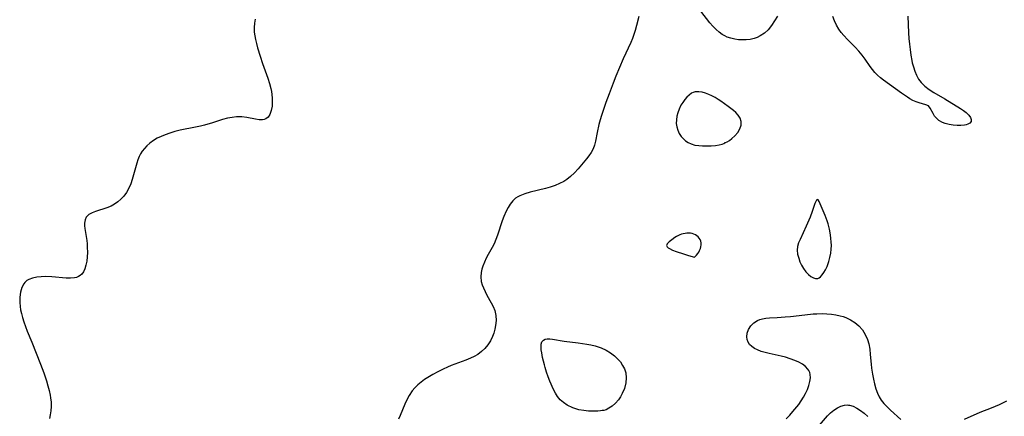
# Model space of a CAD drawing. Header units: inches. Extents: x 1073367 to 1082519, y 1569854 to 1574957.
# Tile 212 of 256: x 1076628 to 1076950, y 1573818 to 1573948. Entities that reach past the tile are written whole.
import ezdxf

# ---------------------------------------------------------------- set-up
doc = ezdxf.new("R2010")
doc.units = ezdxf.units.IN
doc.header["$MEASUREMENT"] = 0
doc.layers.add('CGG_CurvaNivelLidar_v1', color=7, linetype='Continuous', lineweight=30, true_color=0x008008)

msp = doc.modelspace()

# ---------------------------------------------------------------- linework, layer by layer
at = {"layer": 'CGG_CurvaNivelLidar_v1'}
for points in [[(1076830.3541, 1573948.779, 69), (1076829.5954, 1573945.7856, 69), (1076829.1348, 1573944.1361, 69), (1076828.7165, 1573942.8321, 69), (1076828.2397, 1573941.5482, 69), (1076827.7093, 1573940.2838, 69), (1076825.216, 1573934.9481, 69), (1076823.9884, 1573932.087, 69), (1076822.8337, 1573929.253, 69), (1076821.9094, 1573926.8812, 69), (1076820.6321, 1573923.4922, 69), (1076819.5743, 1573920.5684, 69), (1076818.1195, 1573916.317, 69), (1076817.6921, 1573914.9537, 69), (1076817.2611, 1573913.3864, 69), (1076816.6661, 1573910.7682, 69), (1076816.1291, 1573907.9819, 69), (1076815.7938, 1573906.6639, 69), (1076815.3317, 1573905.4186, 69), (1076814.7108, 1573904.2777, 69), (1076813.9584, 1573903.1852, 69), (1076813.2053, 1573902.2102, 69), (1076810.4246, 1573898.9072, 69), (1076809.2228, 1573897.5867, 69), (1076807.9453, 1573896.3489, 69), (1076806.8223, 1573895.4437, 69), (1076805.7981, 1573894.7768, 69), (1076804.3918, 1573894.0506, 69), (1076802.9059, 1573893.4414, 69), (1076801.3652, 1573892.921, 69), (1076799.7916, 1573892.4665, 69), (1076794.7501, 1573891.2407, 69), (1076793.0368, 1573890.7467, 69), (1076791.4462, 1573890.1113, 69), (1076790.707, 1573889.7101, 69), (1076790.0216, 1573889.2414, 69), (1076789.0857, 1573888.3801, 69), (1076788.2704, 1573887.3723, 69), (1076787.5529, 1573886.2496, 69), (1076786.9153, 1573885.0381, 69), (1076786.163, 1573883.3061, 69), (1076785.6472, 1573881.8911, 69), (1076784.1431, 1573877.2234, 69), (1076783.5962, 1573875.7737, 69), (1076782.9714, 1573874.3684, 69), (1076782.3539, 1573873.1783, 69), (1076781.0527, 1573870.8565, 69), (1076780.397, 1573869.6011, 69), (1076779.8062, 1573868.3338, 69), (1076779.3016, 1573867.0595, 69), (1076778.9725, 1573866.0153, 69), (1076778.7428, 1573864.9668, 69), (1076778.6329, 1573863.5273, 69), (1076778.8015, 1573862.0005, 69), (1076779.0803, 1573860.9541, 69), (1076779.4602, 1573859.9198, 69), (1076780.0052, 1573858.6986, 69), (1076780.619, 1573857.4933, 69), (1076781.9936, 1573855.0545, 69), (1076782.654, 1573853.798, 69), (1076783.1748, 1573852.5058, 69), (1076783.528, 1573850.8873, 69), (1076783.6154, 1573849.2061, 69), (1076783.4903, 1573847.6172, 69), (1076783.265, 1573846.3758, 69), (1076782.9284, 1573845.1535, 69), (1076782.4745, 1573843.9663, 69), (1076781.7555, 1573842.5836, 69), (1076780.8838, 1573841.2826, 69), (1076779.9304, 1573840.1235, 69), (1076778.8642, 1573839.0716, 69), (1076777.6779, 1573838.1577, 69), (1076776.5052, 1573837.4723, 69), (1076775.2517, 1573836.88, 69), (1076773.7275, 1573836.2564, 69), (1076768.9248, 1573834.4713, 69), (1076767.7509, 1573833.9802, 69), (1076766.2931, 1573833.3208, 69), (1076764.5792, 1573832.4926, 69), (1076762.8998, 1573831.6077, 69), (1076761.2779, 1573830.6479, 69), (1076760.1693, 1573829.9053, 69), (1076759.1101, 1573829.112, 69), (1076758.0507, 1573828.214, 69), (1076757.068, 1573827.2518, 69), (1076756.1776, 1573826.2177, 69), (1076755.1447, 1573824.7076, 69), (1076754.2754, 1573823.092, 69), (1076753.7322, 1573821.8855, 69), (1076752.2473, 1573818.1458, 69), (1076751.7313, 1573816.9685, 69)], [(1076875.6494, 1573948.8355, 69), (1076874.7421, 1573947.3494, 69), (1076873.7073, 1573945.8219, 69), (1076872.5737, 1573944.4376, 69), (1076871.3755, 1573943.3191, 69), (1076870.0491, 1573942.4121, 69), (1076869.0471, 1573941.9193, 69), (1076867.9964, 1573941.5449, 69), (1076866.7416, 1573941.2557, 69), (1076865.4533, 1573941.1008, 69), (1076864.2034, 1573941.0655, 69), (1076862.9499, 1573941.136, 69), (1076861.7055, 1573941.3141, 69), (1076860.4533, 1573941.6147, 69), (1076859.2387, 1573942.045, 69), (1076858.4182, 1573942.4301, 69), (1076857.6272, 1573942.8828, 69), (1076856.5662, 1573943.6311, 69), (1076855.5739, 1573944.4946, 69), (1076854.5575, 1573945.5627, 69), (1076853.5951, 1573946.7171, 69), (1076850.588, 1573950.5483, 69)], [(1076918.3642, 1573948.8306, 69), (1076918.5743, 1573943.3656, 69), (1076918.6859, 1573941.5181, 69), (1076918.8353, 1573939.7131, 69), (1076919.0294, 1573937.9184, 69), (1076919.2776, 1573936.1453, 69), (1076919.5941, 1573934.4072, 69), (1076919.7648, 1573933.6403, 69), (1076920.1443, 1573932.2352, 69), (1076920.6105, 1573930.8369, 69), (1076921.1667, 1573929.5053, 69), (1076921.8374, 1573928.2623, 69), (1076922.6538, 1573927.1349, 69), (1076923.876, 1573925.9388, 69), (1076925.2901, 1573924.8893, 69), (1076926.8273, 1573923.9234, 69), (1076930.3751, 1573921.828, 69), (1076935.5076, 1573918.6413, 69), (1076936.5024, 1573917.9823, 69), (1076937.3833, 1573917.3151, 69), (1076938.2276, 1573916.4972, 69), (1076938.8015, 1573915.676, 69), (1076939.0295, 1573915.012, 69), (1076938.9865, 1573914.4125, 69), (1076938.6171, 1573913.8842, 69), (1076937.9676, 1573913.484, 69), (1076937.4053, 1573913.2907, 69), (1076936.8463, 1573913.1694, 69), (1076935.6938, 1573913.0467, 69), (1076934.4339, 1573913.0424, 69), (1076933.1212, 1573913.1518, 69), (1076931.8059, 1573913.3782, 69), (1076930.5364, 1573913.7333, 69), (1076929.672, 1573914.081, 69), (1076928.501, 1573914.7641, 69), (1076927.7189, 1573915.4377, 69), (1076927.0715, 1573916.1855, 69), (1076926.5537, 1573916.9621, 69), (1076925.595, 1573918.7956, 69), (1076925.0274, 1573919.4686, 69), (1076924.2305, 1573919.8963, 69), (1076922.0593, 1573920.51, 69), (1076921.0456, 1573920.8576, 69), (1076919.9875, 1573921.307, 69), (1076918.9122, 1573921.8608, 69), (1076918.1741, 1573922.3032, 69), (1076916.268, 1573923.6131, 69), (1076912.3217, 1573926.5339, 69), (1076910.3301, 1573927.9277, 69), (1076909.3724, 1573928.6673, 69), (1076908.438, 1573929.5047, 69), (1076907.5626, 1573930.4143, 69), (1076906.7483, 1573931.3862, 69), (1076906.0107, 1573932.3827, 69), (1076904.336, 1573934.779, 69), (1076903.3305, 1573936.1358, 69), (1076902.2584, 1573937.4502, 69), (1076901.061, 1573938.7502, 69), (1076898.5594, 1573941.2509, 69), (1076897.3476, 1573942.5277, 69), (1076896.5036, 1573943.5425, 69), (1076895.7373, 1573944.6201, 69), (1076894.9772, 1573945.9253, 69), (1076894.3243, 1573947.3034, 69), (1076893.7654, 1573948.7386, 69)], [(1076704.8603, 1573947.9224, 68.5), (1076704.6238, 1573946.521, 68.5), (1076704.515, 1573945.101, 68.5), (1076704.5483, 1573943.672, 68.5), (1076704.6993, 1573942.4362, 68.5), (1076704.9398, 1573941.1964, 68.5), (1076705.2408, 1573939.9488, 68.5), (1076705.6182, 1573938.5518, 68.5), (1076706.4769, 1573935.7339, 68.5), (1076707.274, 1573933.3895, 68.5), (1076708.9941, 1573928.5227, 68.5), (1076709.5059, 1573926.8587, 68.5), (1076709.9269, 1573925.2036, 68.5), (1076710.1202, 1573924.2312, 68.5), (1076710.2678, 1573923.2687, 68.5), (1076710.3858, 1573922.0771, 68.5), (1076710.4232, 1573920.9197, 68.5), (1076710.3302, 1573919.3642, 68.5), (1076710.07, 1573917.9467, 68.5), (1076709.6391, 1573916.7229, 68.5), (1076709.0288, 1573915.7842, 68.5), (1076708.3516, 1573915.2564, 68.5), (1076707.7893, 1573915.0321, 68.5), (1076707.258, 1573914.9325, 68.5), (1076706.1747, 1573914.9406, 68.5), (1076704.9054, 1573915.1516, 68.5), (1076702.0994, 1573915.7452, 68.5), (1076700.4648, 1573915.9196, 68.5), (1076698.7661, 1573915.9117, 68.5), (1076697.3015, 1573915.7436, 68.5), (1076695.8247, 1573915.4482, 68.5), (1076694.1677, 1573915.0041, 68.5), (1076690.813, 1573913.9493, 68.5), (1076688.2615, 1573913.2042, 68.5), (1076686.8895, 1573912.8677, 68.5), (1076685.2543, 1573912.5138, 68.5), (1076680.332, 1573911.511, 68.5), (1076678.5697, 1573911.0773, 68.5), (1076676.9524, 1573910.5999, 68.5), (1076675.3792, 1573910.0524, 68.5), (1076674.0378, 1573909.5074, 68.5), (1076672.7553, 1573908.8845, 68.5), (1076671.5385, 1573908.1579, 68.5), (1076670.4062, 1573907.336, 68.5), (1076669.3685, 1573906.4251, 68.5), (1076668.5832, 1573905.5941, 68.5), (1076667.8893, 1573904.6957, 68.5), (1076667.3482, 1573903.8154, 68.5), (1076666.8897, 1573902.8831, 68.5), (1076666.474, 1573901.8217, 68.5), (1076666.1156, 1573900.7226, 68.5), (1076664.6389, 1573895.4316, 68.5), (1076664.1604, 1573894.0018, 68.5), (1076663.5248, 1573892.5349, 68.5), (1076662.7533, 1573891.1572, 68.5), (1076661.842, 1573889.8948, 68.5), (1076660.934, 1573888.9132, 68.5), (1076659.933, 1573888.0441, 68.5), (1076658.8563, 1573887.2934, 68.5), (1076657.718, 1573886.672, 68.5), (1076656.2515, 1573886.082, 68.5), (1076652.5624, 1573884.931, 68.5), (1076651.4799, 1573884.5224, 68.5), (1076650.3667, 1573883.9047, 68.5), (1076649.5762, 1573883.0796, 68.5), (1076649.1605, 1573882.1703, 68.5), (1076649.002, 1573881.1375, 68.5), (1076649.0184, 1573880.2714, 68.5), (1076649.1183, 1573879.3532, 68.5), (1076649.7436, 1573875.4024, 68.5), (1076649.8455, 1573874.3297, 68.5), (1076649.9061, 1573873.2431, 68.5), (1076649.9276, 1573871.4919, 68.5), (1076649.8655, 1573870.0707, 68.5), (1076649.7218, 1573868.6946, 68.5), (1076649.4843, 1573867.3918, 68.5), (1076649.1355, 1573866.1952, 68.5), (1076648.6509, 1573865.1461, 68.5), (1076648.1043, 1573864.4008, 68.5), (1076647.6102, 1573863.9536, 68.5), (1076647.0446, 1573863.6097, 68.5), (1076646.4068, 1573863.3724, 68.5), (1076645.7072, 1573863.2253, 68.5), (1076644.3921, 1573863.1224, 68.5), (1076642.9583, 1573863.1513, 68.5), (1076638.3162, 1573863.531, 68.5), (1076636.3224, 1573863.6064, 68.5), (1076634.8095, 1573863.575, 68.5), (1076633.361, 1573863.4366, 68.5), (1076632.0131, 1573863.1578, 68.5), (1076630.8089, 1573862.6968, 68.5), (1076630.1807, 1573862.3146, 68.5), (1076629.7985, 1573862.002, 68.5), (1076629.4917, 1573861.6877, 68.5), (1076629.1864, 1573861.3, 68.5), (1076628.5029, 1573860.0175, 68.5), (1076628.0578, 1573858.5299, 68.5), (1076627.8246, 1573856.8988, 68.5), (1076627.7965, 1573855.1725, 68.5), (1076627.9199, 1573853.7859, 68.5), (1076628.0858, 1573852.7664, 68.5), (1076628.3633, 1573851.5239, 68.5), (1076628.7097, 1573850.2753, 68.5), (1076629.1924, 1573848.7791, 68.5), (1076630.2914, 1573845.7696, 68.5), (1076631.7182, 1573842.1114, 68.5), (1076634.6297, 1573835.0037, 68.5), (1076635.6768, 1573832.1723, 68.5), (1076636.5634, 1573829.4584, 68.5), (1076637.0249, 1573827.9043, 68.5), (1076637.4312, 1573826.3656, 68.5), (1076637.763, 1573824.8477, 68.5), (1076637.9254, 1573823.8923, 68.5), (1076638.0734, 1573822.4925, 68.5), (1076638.09, 1573821.0677, 68.5), (1076637.9872, 1573819.6987, 68.5), (1076637.7889, 1573818.4093, 68.5), (1076637.4987, 1573817.1713, 68.5)], [(1076878.5639, 1573817.0528, 69), (1076879.6704, 1573818.2276, 69), (1076880.7315, 1573819.4427, 69), (1076882.6331, 1573821.804, 69), (1076883.4581, 1573822.9422, 69), (1076884.199, 1573824.1052, 69), (1076884.8831, 1573825.4029, 69), (1076885.4542, 1573826.7136, 69), (1076885.9189, 1573827.9993, 69), (1076886.2586, 1573829.2542, 69), (1076886.4334, 1573830.4613, 69), (1076886.393, 1573831.6005, 69), (1076886.2376, 1573832.2513, 69), (1076885.9616, 1573832.8728, 69), (1076885.6486, 1573833.3451, 69), (1076884.8356, 1573834.1939, 69), (1076883.8112, 1573834.9466, 69), (1076882.6233, 1573835.6146, 69), (1076881.31, 1573836.2041, 69), (1076879.8299, 1573836.7428, 69), (1076878.2772, 1573837.2062, 69), (1076876.8432, 1573837.5659, 69), (1076872.9447, 1573838.4281, 69), (1076871.6147, 1573838.7637, 69), (1076870.3456, 1573839.1502, 69), (1076869.1627, 1573839.6044, 69), (1076868.1566, 1573840.108, 69), (1076867.2801, 1573840.6961, 69), (1076866.566, 1573841.3796, 69), (1076866.0498, 1573842.1546, 69), (1076865.7263, 1573843.004, 69), (1076865.5983, 1573843.8978, 69), (1076865.7357, 1573845.1227, 69), (1076866.1837, 1573846.3187, 69), (1076866.9268, 1573847.464, 69), (1076867.9126, 1573848.4571, 69), (1076869.1161, 1573849.2301, 69), (1076869.9126, 1573849.5523, 69), (1076870.7671, 1573849.785, 69), (1076871.9063, 1573849.9718, 69), (1076873.1061, 1573850.0805, 69), (1076875.6183, 1573850.2253, 69), (1076878.2277, 1573850.4174, 69), (1076879.9243, 1573850.5916, 69), (1076884.6485, 1573851.1612, 69), (1076887.3321, 1573851.4176, 69), (1076888.5048, 1573851.4834, 69), (1076890.3386, 1573851.5057, 69), (1076891.8355, 1573851.4488, 69), (1076893.3119, 1573851.3208, 69), (1076894.7595, 1573851.1143, 69), (1076896.1677, 1573850.8169, 69), (1076897.1187, 1573850.5473, 69), (1076898.0394, 1573850.2186, 69), (1076899.5771, 1573849.4823, 69), (1076900.9925, 1573848.5644, 69), (1076902.2661, 1573847.4803, 69), (1076903.4357, 1573846.157, 69), (1076904.4009, 1573844.6817, 69), (1076905.1348, 1573843.0737, 69), (1076905.5555, 1573841.6192, 69), (1076905.8509, 1573839.9072, 69), (1076906.0327, 1573838.1406, 69), (1076906.2956, 1573834.9961, 69), (1076906.4476, 1573833.6514, 69), (1076906.7459, 1573831.6698, 69), (1076907.0353, 1573830.0573, 69), (1076907.3786, 1573828.4719, 69), (1076907.8043, 1573826.9317, 69), (1076908.3461, 1573825.4578, 69), (1076908.927, 1573824.2723, 69), (1076909.2577, 1573823.7166, 69), (1076909.6422, 1573823.1427, 69), (1076910.4343, 1573822.1319, 69), (1076911.3064, 1573821.1843, 69), (1076912.6146, 1573819.9372, 69), (1076916.0537, 1573816.8945, 69)], [(1076936.82, 1573816.958, 69), (1076941.9636, 1573819.2284, 69), (1076945.6307, 1573820.6478, 69), (1076948.3358, 1573821.7793, 69), (1076950.7494, 1573822.9554, 69)], [(1076889.4588, 1573814.986, 68.5), (1076892.0183, 1573818.0077, 68.5), (1076893.0094, 1573819.0173, 68.5), (1076894.1082, 1573819.9307, 68.5), (1076895.2565, 1573820.6763, 68.5), (1076896.433, 1573821.2301, 68.5), (1076897.6178, 1573821.5556, 68.5), (1076898.4435, 1573821.6185, 68.5), (1076898.9297, 1573821.5806, 68.5), (1076899.2166, 1573821.5337, 68.5), (1076900.4211, 1573821.1742, 68.5), (1076901.6349, 1573820.591, 68.5), (1076902.8441, 1573819.8281, 68.5), (1076904.0348, 1573818.9176, 68.5), (1076905.2437, 1573817.8463, 68.5)]]:
    msp.add_polyline3d(points, dxfattribs=at)
for points in [[(1076858.5, 1573907.4783, 69.5), (1076858.6983, 1573907.5149, 69.5), (1076859.2057, 1573907.7612, 69.5), (1076859.9266, 1573908.1979, 69.5), (1076860.7651, 1573908.8136, 69.5), (1076861.751, 1573909.7202, 69.5), (1076862.6525, 1573910.7964, 69.5), (1076863.3596, 1573911.9816, 69.5), (1076863.7614, 1573913.2099, 69.5), (1076863.7744, 1573914.4089, 69.5), (1076863.4334, 1573915.5175, 69.5), (1076862.8089, 1573916.4728, 69.5), (1076862.0137, 1573917.3288, 69.5), (1076861.2523, 1573918.0089, 69.5), (1076859.583, 1573919.2946, 69.5), (1076857.1157, 1573921.066, 69.5), (1076856.2968, 1573921.603, 69.5), (1076855.268, 1573922.2026, 69.5), (1076854.2192, 1573922.7389, 69.5), (1076853.1643, 1573923.2113, 69.5), (1076852.1165, 1573923.6124, 69.5), (1076851.0098, 1573923.9449, 69.5), (1076849.9366, 1573924.1291, 69.5), (1076849.3075, 1573924.1431, 69.5), (1076848.6993, 1573924.0641, 69.5), (1076848.1384, 1573923.8889, 69.5), (1076847.6022, 1573923.6246, 69.5), (1076846.8093, 1573923.0599, 69.5), (1076846.0609, 1573922.354, 69.5), (1076845.357, 1573921.5426, 69.5), (1076844.7036, 1573920.6494, 69.5), (1076844.1121, 1573919.6911, 69.5), (1076843.4696, 1573918.3765, 69.5), (1076843.063, 1573917.2519, 69.5), (1076842.7658, 1573916.1003, 69.5), (1076842.5935, 1573914.9387, 69.5), (1076842.5738, 1573913.7833, 69.5), (1076842.736, 1573912.6429, 69.5), (1076843.0639, 1573911.5404, 69.5), (1076843.54, 1573910.4948, 69.5), (1076844.1603, 1573909.5307, 69.5), (1076844.8243, 1573908.7727, 69.5), (1076845.5831, 1573908.0992, 69.5), (1076846.4308, 1573907.5124, 69.5), (1076847.4671, 1573907.0269, 69.5), (1076848.6798, 1573906.6735, 69.5), (1076849.9087, 1573906.4819, 69.5), (1076851.2011, 1573906.3964, 69.5), (1076852.5118, 1573906.3879, 69.5), (1076854.0086, 1573906.447, 69.5), (1076855.3978, 1573906.5733, 69.5), (1076856.6093, 1573906.7615, 69.5), (1076857.5739, 1573906.9988, 69.5), (1076858.1171, 1573907.1988, 69.5), (1076858.4373, 1573907.371, 69.5)], [(1076888.5, 1573863.0319, 69.5), (1076888.5613, 1573862.9857, 69.5), (1076888.8361, 1573863.0053, 69.5), (1076889.2588, 1573863.1947, 69.5), (1076889.7688, 1573863.5672, 69.5), (1076890.3216, 1573864.1542, 69.5), (1076890.8698, 1573864.9346, 69.5), (1076891.3936, 1573865.88, 69.5), (1076891.8791, 1573866.9563, 69.5), (1076892.4585, 1573868.5766, 69.5), (1076892.8245, 1573869.9272, 69.5), (1076893.0925, 1573871.2779, 69.5), (1076893.2527, 1573872.5769, 69.5), (1076893.2961, 1573873.7737, 69.5), (1076893.2555, 1573874.9509, 69.5), (1076893.16, 1573876.1252, 69.5), (1076893.0124, 1573877.2923, 69.5), (1076892.6532, 1573879.1825, 69.5), (1076892.2224, 1573880.8819, 69.5), (1076891.9451, 1573881.8347, 69.5), (1076891.6421, 1573882.7615, 69.5), (1076891.3084, 1573883.6531, 69.5), (1076889.6494, 1573887.4457, 69.5), (1076889.2986, 1573888.1899, 69.5), (1076888.9768, 1573888.7, 69.5), (1076888.6784, 1573888.878, 69.5), (1076888.4301, 1573888.692, 69.5), (1076888.1869, 1573888.2362, 69.5), (1076887.9393, 1573887.5794, 69.5), (1076887.0609, 1573884.8934, 69.5), (1076886.3621, 1573883.0684, 69.5), (1076885.0925, 1573880.1356, 69.5), (1076883.0458, 1573875.7834, 69.5), (1076882.5853, 1573874.6216, 69.5), (1076882.2661, 1573873.4481, 69.5), (1076882.1426, 1573872.2723, 69.5), (1076882.2515, 1573870.9952, 69.5), (1076882.6034, 1573869.6088, 69.5), (1076883.0192, 1573868.503, 69.5), (1076883.5385, 1573867.416, 69.5), (1076884.2225, 1573866.2615, 69.5), (1076884.9834, 1573865.2276, 69.5), (1076885.7886, 1573864.3607, 69.5), (1076886.6003, 1573863.6995, 69.5), (1076887.4141, 1573863.2399, 69.5), (1076888.0671, 1573863.012, 69.5), (1076888.4479, 1573862.9879, 69.5)], [(1076848.5, 1573870.0152, 69.5), (1076848.5975, 1573870.0658, 69.5), (1076848.8511, 1573870.2896, 69.5), (1076849.2041, 1573870.6615, 69.5), (1076849.6, 1573871.1614, 69.5), (1076849.9179, 1573871.6513, 69.5), (1076850.2068, 1573872.1971, 69.5), (1076850.4482, 1573872.7801, 69.5), (1076850.6242, 1573873.3805, 69.5), (1076850.7266, 1573874.058, 69.5), (1076850.7214, 1573874.6973, 69.5), (1076850.6106, 1573875.2638, 69.5), (1076850.4024, 1573875.741, 69.5), (1076850.0942, 1573876.21, 69.5), (1076849.7191, 1573876.6319, 69.5), (1076849.2918, 1573877.0034, 69.5), (1076848.8204, 1573877.3166, 69.5), (1076848.3086, 1573877.5579, 69.5), (1076847.7709, 1573877.713, 69.5), (1076847.2064, 1573877.8002, 69.5), (1076846.6251, 1573877.8328, 69.5), (1076846.0349, 1573877.818, 69.5), (1076845.4427, 1573877.7584, 69.5), (1076844.855, 1573877.6518, 69.5), (1076844.2785, 1573877.4913, 69.5), (1076843.7183, 1573877.2711, 69.5), (1076842.6431, 1573876.702, 69.5), (1076842.1269, 1573876.3773, 69.5), (1076841.148, 1573875.6884, 69.5), (1076840.2838, 1573874.9836, 69.5), (1076839.9248, 1573874.6365, 69.5), (1076839.6411, 1573874.2989, 69.5), (1076839.4618, 1573873.9761, 69.5), (1076839.4238, 1573873.8247, 69.5), (1076839.4368, 1573873.6278, 69.5), (1076839.6023, 1573873.3347, 69.5), (1076839.9061, 1573873.0618, 69.5), (1076840.3113, 1573872.804, 69.5), (1076841.3207, 1573872.3193, 69.5), (1076842.5051, 1573871.8538, 69.5), (1076844.891, 1573871.0514, 69.5), (1076846.5391, 1573870.5522, 69.5)], [(1076818.5, 1573819.8376, 69), (1076818.3269, 1573819.7802, 69), (1076817.7747, 1573819.6992, 69), (1076816.9071, 1573819.6206, 69), (1076815.2727, 1573819.5682, 69), (1076813.8571, 1573819.6117, 69), (1076812.3229, 1573819.7599, 69), (1076810.733, 1573820.0472, 69), (1076808.7536, 1573820.6499, 69), (1076806.9037, 1573821.5331, 69), (1076805.6843, 1573822.3598, 69), (1076804.623, 1573823.3043, 69), (1076803.7415, 1573824.331, 69), (1076803.0082, 1573825.4892, 69), (1076802.4268, 1573826.6713, 69), (1076801.2476, 1573829.3577, 69), (1076800.6529, 1573830.841, 69), (1076800.1199, 1573832.3266, 69), (1076799.6656, 1573833.8336, 69), (1076799.4281, 1573834.7659, 69), (1076798.8436, 1573837.1878, 69), (1076798.5393, 1573838.6214, 69), (1076798.3891, 1573839.6794, 69), (1076798.3401, 1573840.6545, 69), (1076798.4139, 1573841.5163, 69), (1076798.6408, 1573842.2231, 69), (1076799.0946, 1573842.782, 69), (1076799.6768, 1573843.0979, 69), (1076800.3385, 1573843.2447, 69), (1076801.1712, 1573843.2673, 69), (1076802.0899, 1573843.1781, 69), (1076805.8714, 1573842.4796, 69), (1076810.4972, 1573841.9207, 69), (1076813.2784, 1573841.533, 69), (1076814.662, 1573841.2805, 69), (1076816.025, 1573840.9643, 69), (1076817.0315, 1573840.6699, 69), (1076818.0124, 1573840.3183, 69), (1076819.5836, 1573839.5875, 69), (1076821.0534, 1573838.6959, 69), (1076822.4025, 1573837.6573, 69), (1076823.3913, 1573836.7084, 69), (1076824.2717, 1573835.6763, 69), (1076825.0282, 1573834.5696, 69), (1076825.6369, 1573833.3926, 69), (1076826.0442, 1573832.125, 69), (1076826.191, 1573830.5259, 69), (1076826.0344, 1573828.802, 69), (1076825.6023, 1573827.044, 69), (1076824.9226, 1573825.341, 69), (1076824.3526, 1573824.2905, 69), (1076823.6918, 1573823.3236, 69), (1076822.6704, 1573822.1714, 69), (1076821.5881, 1573821.2286, 69), (1076820.5377, 1573820.5108, 69), (1076819.6126, 1573820.0309, 69), (1076818.83, 1573819.778, 69)]]:
    msp.add_polyline3d(points, close=True, dxfattribs=at)

doc.saveas('drawing.dxf')
